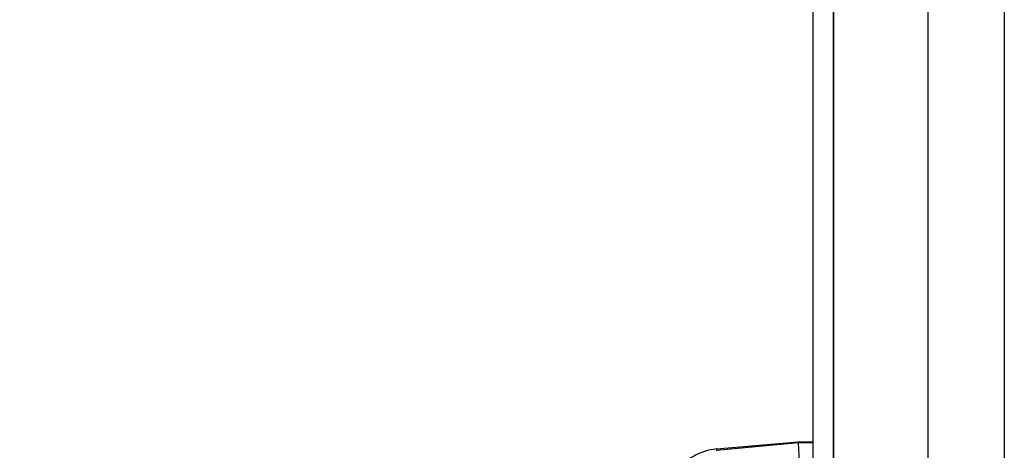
# Model space of a CAD drawing. Header units: millimetres. Extents: x 20 to 26059, y 28 to 17777.
# Tile 24 of 90: x 8911 to 8981, y 6075 to 6106. Entities that reach past the tile are written whole.
import ezdxf

# ---------------------------------------------------------------- set-up
doc = ezdxf.new("R2010")
doc.units = ezdxf.units.MM
doc.header["$LTSCALE"] = 2
doc.layers.add('COMPONENT_GEOMETRY', color=7, linetype='Continuous')
doc.styles.add('SLDTEXTSTYLE0', font='TXT', dxfattribs={"width": 0.75})
doc.dimstyles.new('SLDDIMSTYLE0', dxfattribs={"dimtxt": 150, "dimasz": 6.604, "dimexe": 0, "dimexo": 0.0625, "dimgap": 37.5, "dimtad": 0, "dimtih": 1, "dimtoh": 1, "dimdec": 0, "dimrnd": 1e-09, "dimzin": 12, "dimdsep": 46, "dimtxsty": 'SLDTEXTSTYLE0', "dimsah": 1, "dimcen": 0.09, "dimadec": 0, "dimazin": 3, "dimtfac": 1, "dimtdec": 0, "dimtofl": 0, "dimtmove": 0, "dimatfit": 3, "dimfxl": 1, "dimfrac": 2, "dimtolj": 1, "dimtzin": 12, "dimarcsym": 0})

# ---------------------------------------------------------------- blocks, each defined once
blk = doc.blocks.new('_D_2')
at = {"layer": 'COMPONENT_GEOMETRY', "color": 7}
for p, q in [((8972.989, 8122.062), (929.66, 8122.062)), ((936.01, 8122.062), (936.01, 5448.072)), ((635.906, 5417.604), (590.203, 5417.604)), ((590.203, 5417.604), (590.203, 5179.479)), ((1236.115, 5417.604), (1281.818, 5417.604)), ((1281.818, 5417.604), (1281.818, 5179.479)), ((590.203, 5179.479), (635.906, 5179.479)), ((1281.818, 5179.479), (1236.115, 5179.479)), ((936.01, 2281.062), (936.01, 4955.052)), ((8897.92, 2281.062), (929.66, 2281.062))]:
    blk.add_line(p, q, dxfattribs=at)
for points in [[(936.01, 8122.062), (934.994, 8115.458), (937.026, 8115.458)], [(936.01, 2281.062), (937.026, 2287.666), (934.994, 2287.666)]]:
    blk.add_solid(points, dxfattribs=at)
at = {"layer": 'COMPONENT_GEOMETRY', "color": 7, "char_height": 150, "attachment_point": 1, "style": 'SLDTEXTSTYLE0'}
for s, insert in [('9\'6.98"', (635.906, 5372.839)), ('2921mm', (526.844, 5148.412))]:
    blk.add_mtext(s, dxfattribs=dict(at, insert=insert))

msp = doc.modelspace()

# ---------------------------------------------------------------- linework, layer by layer
at = {"color": 8, "linetype": 'Continuous', "lineweight": 25}
for p, q in [((8975.707, 2354.062), (8975.707, 8102.062)), ((8981.172, 8102.062), (8981.172, 2354.062)), ((8968.908, 6573.623), (8968.908, 2354.062)), ((8966.374, 6075.795), (8967.46, 6075.795))]:
    msp.add_line(p, q, dxfattribs=at)
at = {"color": 7, "linetype": 'Continuous', "lineweight": 25}
for p, q in [((8968.897, 6573.611), (8968.897, 2354.062)), ((8967.46, 5960.337), (8967.46, 6572.504)), ((8960.529, 6075.242), (8966.373, 6075.795)), ((8960.532, 6075.338), (8966.373, 6075.849)), ((8966.373, 6075.795), (8966.373, 6075.849)), ((8966.373, 6075.849), (8967.46, 6075.849)), ((8966.373, 6075.795), (8966.46, 6074.362)), ((8960.529, 6075.242), (8960.548, 6075.216))]:
    msp.add_line(p, q, dxfattribs=at)
msp.add_arc((8960.881, 6071.353), 4, 95, 145.4788, dxfattribs=at)
msp.add_open_spline([(8960.532, 6075.338), (8960.532, 6075.333), (8960.532, 6075.325), (8960.53, 6075.268), (8960.529, 6075.242)], degree=3, knots=[0, 0, 0, 0, 0.541517, 1, 1, 1, 1], dxfattribs=at)

# ---------------------------------------------------------------- dimensions: what is measured, and where the dimension line sits
at = {"layer": 'COMPONENT_GEOMETRY', "color": 7}
dim = msp.add_linear_dim(base=(936.01, 8122.062), p1=(8900.46, 2281.062), p2=(8975.529, 8122.062), angle=90, dimstyle='SLDDIMSTYLE0', dxfattribs=at)
dim.commit()
dim.dimension.update_dxf_attribs({"geometry": '_D_2', "text_midpoint": (936.01, 5201.562), "dimtype": 160})

doc.saveas('drawing.dxf')
